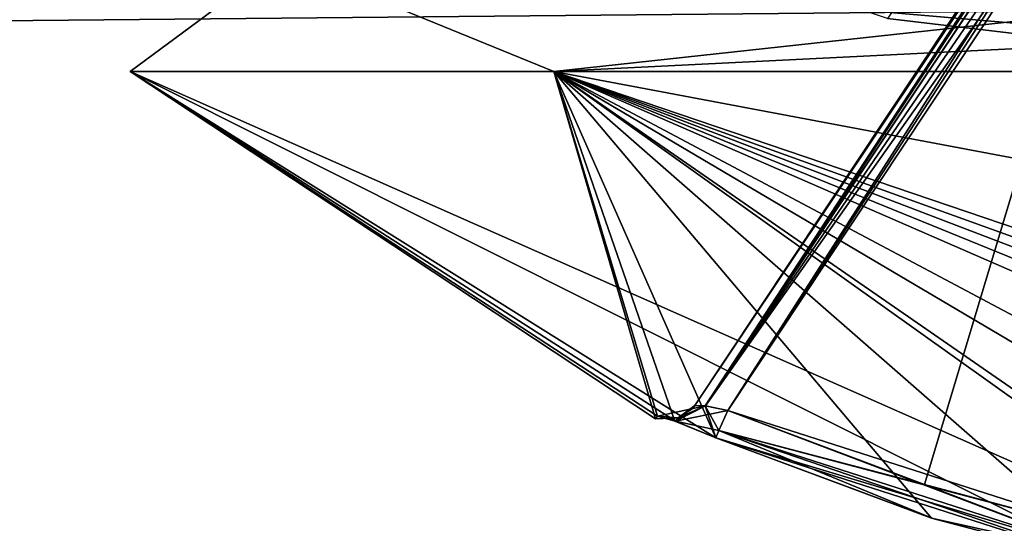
# Model space of a CAD drawing. Extents: x -250 to 250, y -963 to 894.
# Tile 16 of 256: x -5.2 to -1.91, y -822.41 to -820.73. Entities that reach past the tile are written whole.
import ezdxf

# ---------------------------------------------------------------- set-up
doc = ezdxf.new("R2010")
doc.units = 0
doc.header["$LTSCALE"] = 65.185185
for name, color, linetype in [('1658', 7, 'CONTINUOUS'), ('1660', 7, 'CONTINUOUS'), ('1667', 7, 'CONTINUOUS'), ('1669', 7, 'CONTINUOUS'), ('1678', 7, 'CONTINUOUS'), ('2040', 7, 'CONTINUOUS'), ('2042', 7, 'CONTINUOUS'), ('2533', 7, 'CONTINUOUS'), ('340', 7, 'CONTINUOUS'), ('352', 7, 'CONTINUOUS'), ('353', 7, 'CONTINUOUS'), ('354', 7, 'CONTINUOUS'), ('357', 7, 'CONTINUOUS'), ('360', 7, 'CONTINUOUS'), ('375', 7, 'CONTINUOUS'), ('397', 7, 'CONTINUOUS'), ('398', 7, 'CONTINUOUS'), ('399', 7, 'CONTINUOUS'), ('400', 7, 'CONTINUOUS'), ('401', 7, 'CONTINUOUS'), ('664', 7, 'CONTINUOUS')]:
    doc.layers.add(name, color=color, linetype=linetype)

msp = doc.modelspace()

# ---------------------------------------------------------------- linework, layer by layer
at = {"layer": '1658', "color": 7, "linetype": 'CONTINUOUS'}
msp.add_3dface([(0, -820.9, -68.65), (-6.5124, -818.5822, -68.65), (0, -819.3583, -68.65), (0, -820.9, -68.65)], dxfattribs=at)
at = {"layer": '1660', "color": 7, "linetype": 'CONTINUOUS'}
for points in [[(-6.5779, -818.6604, -68.55), (0, -821, -68.55), (-5.1491, -819.5987, -51.65), (-6.5779, -818.6604, -68.55)], [(-5.1491, -819.5987, -51.65), (0, -821, -68.55), (-4.0822, -820.1304, -54.7596), (-5.1491, -819.5987, -51.65)], [(0, -821, -16.65), (-4.2818, -820.0412, -16.65), (0, -821, -25.05), (0, -821, -16.65)], [(0, -821, -25.05), (-4.2818, -820.0412, -16.65), (-3.5128, -820.3595, -26.42), (0, -821, -25.05)], [(-4.0822, -820.1304, -54.7596), (0, -821, -68.55), (-2.303, -820.7271, -56.2121), (-4.0822, -820.1304, -54.7596)], [(-2.303, -820.7271, -56.2121), (0, -821, -68.55), (0, -821, -56.75), (-2.303, -820.7271, -56.2121)]]:
    msp.add_3dface(points, dxfattribs=at)
at = {"layer": '1667', "color": 7, "linetype": 'CONTINUOUS'}
msp.add_3dface([(0, -820.9, -25.15), (-3.4099, -820.2657, -26.4932), (0, -818.6, -25.15), (0, -820.9, -25.15)], dxfattribs=at)
at = {"layer": '1669', "color": 7, "linetype": 'CONTINUOUS'}
for points in [[(-2.2004, -818.85, -56.1398), (0, -820.9, -56.65), (-1.8655, -818.7865, -56.289), (-2.2004, -818.85, -56.1398)], [(-2.235, -820.6294, -56.1227), (0, -820.9, -56.65), (-2.2004, -818.85, -56.1398), (-2.235, -820.6294, -56.1227)]]:
    msp.add_3dface(points, dxfattribs=at)
at = {"layer": '1678', "color": 7, "linetype": 'CONTINUOUS'}
for points in [[(-4.488, -818.8215, -15.65), (-4.2818, -820.0412, -16.65), (0, -821, -16.65), (-4.488, -818.8215, -15.65)], [(-4.488, -818.8215, -15.65), (0, -821, -16.65), (0, -820.7071, -15.9429), (-4.488, -818.8215, -15.65)]]:
    msp.add_3dface(points, dxfattribs=at)
at = {"layer": '2040', "color": 7, "linetype": 'CONTINUOUS'}
for points in [[(-3.5128, -820.3595, -26.42), (-3.4099, -820.2657, -26.4932), (0, -820.9, -25.15), (-3.5128, -820.3595, -26.42)], [(0, -821, -25.05), (-3.5128, -820.3595, -26.42), (0, -820.9707, -25.1207), (0, -821, -25.05)], [(-3.5128, -820.3595, -26.42), (0, -820.9, -25.15), (0, -820.9707, -25.1207), (-3.5128, -820.3595, -26.42)]]:
    msp.add_3dface(points, dxfattribs=at)
at = {"layer": '2042', "color": 7, "linetype": 'CONTINUOUS'}
for points in [[(-2.303, -820.7271, -56.2121), (0, -821, -56.75), (-2.235, -820.6294, -56.1227), (-2.303, -820.7271, -56.2121)], [(0, -820.9, -56.65), (-2.235, -820.6294, -56.1227), (0, -820.9707, -56.6793), (0, -820.9, -56.65)], [(-2.235, -820.6294, -56.1227), (0, -821, -56.75), (0, -820.9707, -56.6793), (-2.235, -820.6294, -56.1227)]]:
    msp.add_3dface(points, dxfattribs=at)
at = {"layer": '2533', "color": 7, "linetype": 'CONTINUOUS'}
for points in [[(-6.5124, -818.5822, -68.65), (0, -820.9, -68.65), (-6.5779, -818.6604, -68.55), (-6.5124, -818.5822, -68.65)], [(0, -821, -68.55), (-6.5779, -818.6604, -68.55), (0, -820.9707, -68.6207), (0, -821, -68.55)], [(-6.5779, -818.6604, -68.55), (0, -820.9, -68.65), (0, -820.9707, -68.6207), (-6.5779, -818.6604, -68.55)]]:
    msp.add_3dface(points, dxfattribs=at)
at = {"layer": '340', "color": 7, "linetype": 'CONTINUOUS'}
for points in [[(-2.8767, -822.127, -48.0416), (-1.521, -822.5625, -48.0416), (-4.8333, -820.9038, -48.65), (-2.8767, -822.127, -48.0416)], [(-4.8333, -820.9038, -48.65), (-0.9028, -822.6432, -47.8003), (-3.4177, -820.9038, -45.2323), (-4.8333, -820.9038, -48.65)], [(-1.521, -822.5625, -48.0416), (-0.9028, -822.6432, -47.8003), (-4.8333, -820.9038, -48.65), (-1.521, -822.5625, -48.0416)], [(-3.0784, -822.064, -48.65), (-3.072, -822.0545, -48.2444), (-4.8333, -820.9038, -48.65), (-3.0784, -822.064, -48.65)], [(-3.4177, -820.9038, -52.0677), (-3.0784, -822.064, -48.65), (-4.8333, -820.9038, -48.65), (-3.4177, -820.9038, -52.0677)], [(-3.072, -822.0545, -48.2444), (-3.0115, -822.072, -48.1003), (-4.8333, -820.9038, -48.65), (-3.072, -822.0545, -48.2444)], [(-3.0115, -822.072, -48.1003), (-2.8767, -822.127, -48.0416), (-4.8333, -820.9038, -48.65), (-3.0115, -822.072, -48.1003)], [(-3.4177, -820.9038, -45.2323), (-0.6084, -822.5625, -47.129), (-0.6083, -822.3968, -46.4989), (-3.4177, -820.9038, -45.2323)], [(-0.9028, -822.6432, -47.8003), (-0.6084, -822.5625, -47.129), (-3.4177, -820.9038, -45.2323), (-0.9028, -822.6432, -47.8003)], [(0, -822.064, -45.5717), (0, -821.5479, -44.6519), (-3.4177, -820.9038, -45.2323), (0, -822.064, -45.5717)], [(0, -822.064, -45.5717), (-3.4177, -820.9038, -45.2323), (-0.203, -822.0616, -45.5732), (0, -822.064, -45.5717)], [(0, -821.5479, -44.6519), (0, -820.9038, -43.8167), (-3.4177, -820.9038, -45.2323), (0, -821.5479, -44.6519)], [(0, -820.9038, -53.4833), (-0.6084, -822.5625, -50.171), (-3.4177, -820.9038, -52.0677), (0, -820.9038, -53.4833)], [(-0.6084, -822.127, -45.7733), (-3.4177, -820.9038, -45.2323), (-0.6083, -822.3968, -46.4989), (-0.6084, -822.127, -45.7733)], [(-0.5476, -822.0712, -45.6365), (-3.4177, -820.9038, -45.2323), (-0.6084, -822.127, -45.7733), (-0.5476, -822.0712, -45.6365)], [(-0.4056, -822.0545, -45.578), (-3.4177, -820.9038, -45.2323), (-0.5476, -822.0712, -45.6365), (-0.4056, -822.0545, -45.578)], [(-0.203, -822.0616, -45.5732), (-3.4177, -820.9038, -45.2323), (-0.4056, -822.0545, -45.578), (-0.203, -822.0616, -45.5732)], [(-0.6084, -822.5625, -50.171), (-0.9812, -822.6403, -49.4351), (-3.4177, -820.9038, -52.0677), (-0.6084, -822.5625, -50.171)], [(-0.9812, -822.6403, -49.4351), (-1.521, -822.5625, -49.2584), (-3.4177, -820.9038, -52.0677), (-0.9812, -822.6403, -49.4351)], [(-1.521, -822.5625, -49.2584), (-2.1559, -822.3953, -49.2582), (-3.4177, -820.9038, -52.0677), (-1.521, -822.5625, -49.2584)], [(-3.072, -822.0545, -49.0556), (-3.0784, -822.064, -48.65), (-3.4177, -820.9038, -52.0677), (-3.072, -822.0545, -49.0556)], [(-3.0135, -822.0712, -49.1976), (-3.072, -822.0545, -49.0556), (-3.4177, -820.9038, -52.0677), (-3.0135, -822.0712, -49.1976)], [(-2.8767, -822.127, -49.2584), (-3.0135, -822.0712, -49.1976), (-3.4177, -820.9038, -52.0677), (-2.8767, -822.127, -49.2584)], [(-2.1559, -822.3953, -49.2582), (-2.8767, -822.127, -49.2584), (-3.4177, -820.9038, -52.0677), (-2.1559, -822.3953, -49.2582)], [(-2.1511, -822.3968, -48.0417), (-1.521, -822.5625, -48.0416), (-2.8767, -822.127, -48.0416), (-2.1511, -822.3968, -48.0417)]]:
    msp.add_3dface(points, dxfattribs=at)
at = {"layer": '352', "color": 7, "linetype": 'CONTINUOUS'}
for points in [[(-1.5, -820.023, -49.15), (-2.837, -822.0356, -49.15), (-2.1793, -822.2833, -49.15), (-1.5, -820.023, -49.15)], [(-1.5, -822.4651, -49.15), (-1.5, -820.023, -49.15), (-2.1793, -822.2833, -49.15), (-1.5, -822.4651, -49.15)]]:
    msp.add_3dface(points, dxfattribs=at)
at = {"layer": '353', "color": 7, "linetype": 'CONTINUOUS'}
for points in [[(-1.5, -820.023, -48.15), (-1.5, -822.4651, -48.15), (-2.837, -822.0356, -48.15), (-1.5, -820.023, -48.15)], [(-2.837, -822.0356, -48.15), (-1.5, -822.4651, -48.15), (-2.1793, -822.2833, -48.15), (-2.837, -822.0356, -48.15)]]:
    msp.add_3dface(points, dxfattribs=at)
at = {"layer": '354', "color": 7, "linetype": 'CONTINUOUS'}
for points in [[(-0.804, -818.7947, -49.05), (-2.9463, -822.0194, -48.25), (-2.9463, -822.0194, -49.05), (-0.804, -818.7947, -49.05)], [(-0.804, -818.7947, -48.25), (-2.9463, -822.0194, -48.25), (-0.804, -818.7947, -49.05), (-0.804, -818.7947, -48.25)], [(-2.9463, -822.0194, -49.05), (-2.9463, -822.0194, -48.25), (-2.9526, -822.0288, -48.65), (-2.9463, -822.0194, -49.05)]]:
    msp.add_3dface(points, dxfattribs=at)
at = {"layer": '357', "color": 7, "linetype": 'CONTINUOUS'}
for points in [[(-2.9463, -822.0194, -48.25), (-0.804, -818.7947, -48.25), (-0.7954, -818.8004, -48.2056), (-2.9463, -822.0194, -48.25)], [(-2.9463, -822.0194, -48.25), (-0.7954, -818.8004, -48.2056), (-2.9114, -822.0203, -48.179), (-2.9463, -822.0194, -48.25)], [(-0.7954, -818.8004, -48.2056), (-0.7712, -818.8165, -48.1704), (-2.9114, -822.0203, -48.179), (-0.7954, -818.8004, -48.2056)], [(-0.7712, -818.8165, -48.1704), (-1.2505, -819.6012, -48.1533), (-2.9114, -822.0203, -48.179), (-0.7712, -818.8165, -48.1704)], [(-1.2505, -819.6012, -48.1533), (-1.5, -820.023, -48.15), (-2.9114, -822.0203, -48.179), (-1.2505, -819.6012, -48.1533)], [(-1.5, -820.023, -48.15), (-2.837, -822.0356, -48.15), (-2.9114, -822.0203, -48.179), (-1.5, -820.023, -48.15)]]:
    msp.add_3dface(points, dxfattribs=at)
at = {"layer": '360', "color": 7, "linetype": 'CONTINUOUS'}
for points in [[(-0.804, -818.7947, -49.05), (-2.9463, -822.0194, -49.05), (-2.9125, -822.0201, -49.12), (-0.804, -818.7947, -49.05)], [(-0.7954, -818.8004, -49.0944), (-0.804, -818.7947, -49.05), (-2.9125, -822.0201, -49.12), (-0.7954, -818.8004, -49.0944)], [(-0.7712, -818.8165, -49.1296), (-0.7954, -818.8004, -49.0944), (-2.9125, -822.0201, -49.12), (-0.7712, -818.8165, -49.1296)], [(-2.837, -822.0356, -49.15), (-0.7712, -818.8165, -49.1296), (-2.9125, -822.0201, -49.12), (-2.837, -822.0356, -49.15)], [(-0.7712, -818.8165, -49.1296), (-2.837, -822.0356, -49.15), (-1.2403, -819.5842, -49.1464), (-0.7712, -818.8165, -49.1296)], [(-2.837, -822.0356, -49.15), (-1.5, -820.023, -49.15), (-1.2403, -819.5842, -49.1464), (-2.837, -822.0356, -49.15)]]:
    msp.add_3dface(points, dxfattribs=at)
at = {"layer": '375', "color": 7, "linetype": 'CONTINUOUS'}
for points in [[(-4.8333, -820.9038, -48.65), (-4.3301, -820.5312, -46.15), (-4.3301, -820.5312, -51.15), (-4.8333, -820.9038, -48.65)], [(-4.8333, -820.9038, -48.65), (-3.4177, -820.9038, -45.2323), (-4.3301, -820.5312, -46.15), (-4.8333, -820.9038, -48.65)], [(-3.4177, -820.9038, -52.0677), (-4.8333, -820.9038, -48.65), (-4.3301, -820.5312, -51.15), (-3.4177, -820.9038, -52.0677)], [(0, -820.5312, -43.65), (-4.3301, -820.5312, -46.15), (0, -820.7353, -43.6936), (0, -820.5312, -43.65)], [(-3.4177, -820.9038, -45.2323), (0, -820.9038, -43.8167), (-4.3301, -820.5312, -46.15), (-3.4177, -820.9038, -45.2323)], [(0, -820.5312, -53.65), (-3.4177, -820.9038, -52.0677), (-4.3301, -820.5312, -51.15), (0, -820.5312, -53.65)], [(-4.3301, -820.5312, -46.15), (0, -820.9038, -43.8167), (0, -820.7353, -43.6936), (-4.3301, -820.5312, -46.15)], [(-3.4177, -820.9038, -52.0677), (0, -820.5312, -53.65), (0, -820.7353, -53.6064), (-3.4177, -820.9038, -52.0677)], [(0, -820.9038, -53.4833), (-3.4177, -820.9038, -52.0677), (0, -820.7353, -53.6064), (0, -820.9038, -53.4833)]]:
    msp.add_3dface(points, dxfattribs=at)
at = {"layer": '397', "color": 7, "linetype": 'CONTINUOUS'}
for points in [[(-2.1793, -822.2833, -49.15), (-2.837, -822.0356, -49.15), (-2.8663, -822.1031, -49.1823), (-2.1793, -822.2833, -49.15)], [(-2.8663, -822.1031, -49.1823), (-2.8767, -822.127, -49.2584), (-1.5155, -822.5371, -49.1823), (-2.8663, -822.1031, -49.1823)], [(-1.5, -822.4651, -49.15), (-2.8663, -822.1031, -49.1823), (-1.5155, -822.5371, -49.1823), (-1.5, -822.4651, -49.15)], [(-1.5, -822.4651, -49.15), (-2.1793, -822.2833, -49.15), (-2.8663, -822.1031, -49.1823), (-1.5, -822.4651, -49.15)], [(-2.8767, -822.127, -49.2584), (-2.1559, -822.3953, -49.2582), (-1.5155, -822.5371, -49.1823), (-2.8767, -822.127, -49.2584)], [(-2.1559, -822.3953, -49.2582), (-1.521, -822.5625, -49.2584), (-1.5155, -822.5371, -49.1823), (-2.1559, -822.3953, -49.2582)]]:
    msp.add_3dface(points, dxfattribs=at)
at = {"layer": '398', "color": 7, "linetype": 'CONTINUOUS'}
for points in [[(-2.9463, -822.0194, -49.05), (-3.0135, -822.0712, -49.1976), (-2.9125, -822.0201, -49.12), (-2.9463, -822.0194, -49.05)], [(-3.0135, -822.0712, -49.1976), (-2.9463, -822.0194, -49.05), (-3.0026, -822.0603, -49.0537), (-3.0135, -822.0712, -49.1976)], [(-3.0135, -822.0712, -49.1976), (-2.8767, -822.127, -49.2584), (-2.9125, -822.0201, -49.12), (-3.0135, -822.0712, -49.1976)], [(-2.837, -822.0356, -49.15), (-2.9125, -822.0201, -49.12), (-2.8663, -822.1031, -49.1823), (-2.837, -822.0356, -49.15)], [(-2.9125, -822.0201, -49.12), (-2.8767, -822.127, -49.2584), (-2.8663, -822.1031, -49.1823), (-2.9125, -822.0201, -49.12)], [(-3.072, -822.0545, -49.0556), (-3.0135, -822.0712, -49.1976), (-3.0026, -822.0603, -49.0537), (-3.072, -822.0545, -49.0556)]]:
    msp.add_3dface(points, dxfattribs=at)
at = {"layer": '399', "color": 7, "linetype": 'CONTINUOUS'}
for points in [[(-2.9526, -822.0288, -48.65), (-2.9463, -822.0194, -48.25), (-3.0026, -822.0603, -48.2463), (-2.9526, -822.0288, -48.65)], [(-2.9463, -822.0194, -49.05), (-3.0026, -822.0603, -48.2463), (-3.0026, -822.0603, -49.0537), (-2.9463, -822.0194, -49.05)], [(-2.9463, -822.0194, -49.05), (-2.9526, -822.0288, -48.65), (-3.0026, -822.0603, -48.2463), (-2.9463, -822.0194, -49.05)], [(-3.0784, -822.064, -48.65), (-3.072, -822.0545, -49.0556), (-3.0026, -822.0603, -49.0537), (-3.0784, -822.064, -48.65)], [(-3.072, -822.0545, -48.2444), (-3.0784, -822.064, -48.65), (-3.0026, -822.0603, -49.0537), (-3.072, -822.0545, -48.2444)], [(-3.0026, -822.0603, -48.2463), (-3.072, -822.0545, -48.2444), (-3.0026, -822.0603, -49.0537), (-3.0026, -822.0603, -48.2463)]]:
    msp.add_3dface(points, dxfattribs=at)
at = {"layer": '400', "color": 7, "linetype": 'CONTINUOUS'}
for points in [[(-3.0115, -822.072, -48.1003), (-3.072, -822.0545, -48.2444), (-2.9114, -822.0203, -48.179), (-3.0115, -822.072, -48.1003)], [(-2.9114, -822.0203, -48.179), (-3.072, -822.0545, -48.2444), (-3.0026, -822.0603, -48.2463), (-2.9114, -822.0203, -48.179)], [(-2.837, -822.0356, -48.15), (-3.0115, -822.072, -48.1003), (-2.9114, -822.0203, -48.179), (-2.837, -822.0356, -48.15)], [(-2.9463, -822.0194, -48.25), (-2.9114, -822.0203, -48.179), (-3.0026, -822.0603, -48.2463), (-2.9463, -822.0194, -48.25)], [(-3.0115, -822.072, -48.1003), (-2.837, -822.0356, -48.15), (-2.8663, -822.1031, -48.1177), (-3.0115, -822.072, -48.1003)], [(-2.8767, -822.127, -48.0416), (-3.0115, -822.072, -48.1003), (-2.8663, -822.1031, -48.1177), (-2.8767, -822.127, -48.0416)]]:
    msp.add_3dface(points, dxfattribs=at)
at = {"layer": '401', "color": 7, "linetype": 'CONTINUOUS'}
for points in [[(-2.837, -822.0356, -48.15), (-1.5155, -822.5371, -48.1177), (-2.8663, -822.1031, -48.1177), (-2.837, -822.0356, -48.15)], [(-2.837, -822.0356, -48.15), (-2.1793, -822.2833, -48.15), (-1.5155, -822.5371, -48.1177), (-2.837, -822.0356, -48.15)], [(-2.1511, -822.3968, -48.0417), (-2.8767, -822.127, -48.0416), (-2.8663, -822.1031, -48.1177), (-2.1511, -822.3968, -48.0417)], [(-1.521, -822.5625, -48.0416), (-2.1511, -822.3968, -48.0417), (-2.8663, -822.1031, -48.1177), (-1.521, -822.5625, -48.0416)], [(-1.5155, -822.5371, -48.1177), (-1.521, -822.5625, -48.0416), (-2.8663, -822.1031, -48.1177), (-1.5155, -822.5371, -48.1177)], [(-2.1793, -822.2833, -48.15), (-1.5, -822.4651, -48.15), (-1.5155, -822.5371, -48.1177), (-2.1793, -822.2833, -48.15)]]:
    msp.add_3dface(points, dxfattribs=at)
at = {"layer": '664', "color": 7, "linetype": 'CONTINUOUS'}
for points in [[(210, -818.7727, 9.9107), (-210, -818.7727, 9.9107), (-210, -822.6001, 6.8585), (210, -818.7727, 9.9107)], [(210, -818.7727, -9.9107), (210, -822.6001, -6.8584), (-210, -818.7727, -9.9107), (210, -818.7727, -9.9107)], [(210, -822.6001, -6.8584), (-210, -822.6001, -6.8584), (-210, -818.7727, -9.9107), (210, -822.6001, -6.8584)], [(210, -822.6001, 6.8585), (210, -818.7727, 9.9107), (-210, -822.6001, 6.8585), (210, -822.6001, 6.8585)]]:
    msp.add_3dface(points, dxfattribs=at)

doc.saveas('drawing.dxf')
